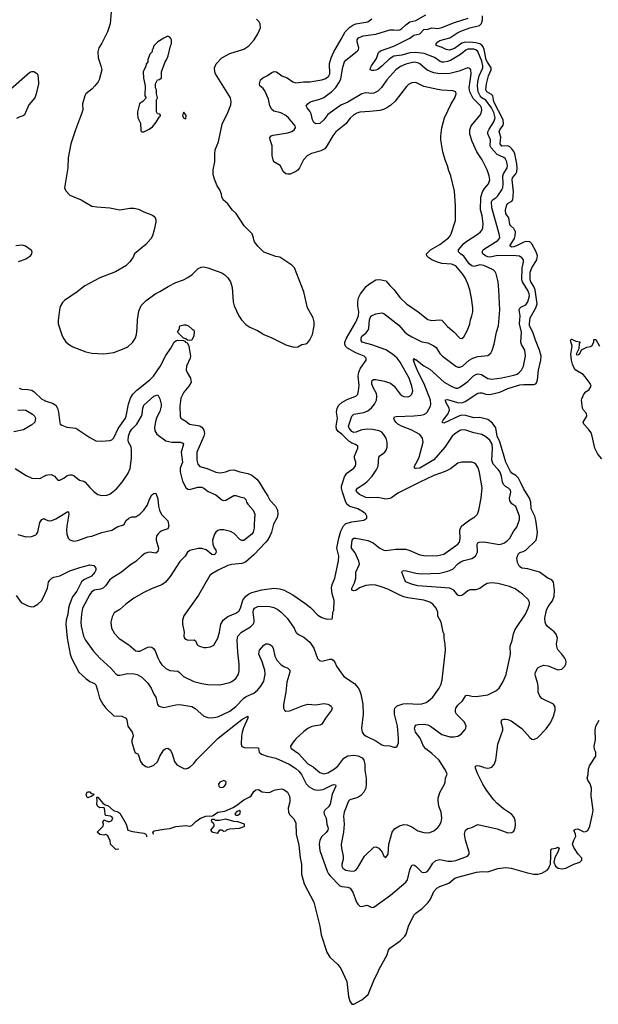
# Model space of a CAD drawing. Header units: inches. Extents: x 1771504 to 1971212, y 471788 to 643615.
# Tile 7 of 256: x 1809750 to 1815534, y 517630 to 527471. Entities that reach past the tile are written whole.
import ezdxf

# ---------------------------------------------------------------- set-up
doc = ezdxf.new("R2010")
doc.units = ezdxf.units.IN
doc.header["$MEASUREMENT"] = 0
for name, color, linetype in [('B8502', 7, 'Continuous'), ('B8511', 7, 'Continuous'), ('B8512', 7, 'Continuous')]:
    doc.layers.add(name, color=color, linetype=linetype)

msp = doc.modelspace()

# ---------------------------------------------------------------- linework, layer by layer
at = {"layer": 'B8502', "color": 5}
for points, elevation in [([(1809660.5, 526779.5), (1809850, 526946.4), (1809870, 526954.9), (1809890, 526953.4), (1809918.3, 526938.3), (1809926.7, 526926.7), (1809935.1, 526895.1), (1809938.5, 526830), (1809914.2, 526730), (1809899.6, 526690), (1809840.6, 526619.4), (1809798.2, 526521.8), (1809784, 526510), (1809750, 526500.4), (1809716.9, 526483.1)], 480), ([(1809710, 525215.3), (1809770, 525219.6), (1809807.3, 525210), (1809863, 525170), (1809872, 525150), (1809867, 525130), (1809850, 525105.4), (1809810, 525077.6), (1809733, 525050)], 480), ([(1809743, 523790), (1809770, 523777.4), (1809830, 523776.5), (1809870, 523767.1), (1809893.3, 523753.3), (1809970, 523678), (1810000, 523663.9)], 480), ([(1809730, 523568.2), (1809790, 523573.6), (1809810, 523569), (1809877.1, 523530), (1809898.4, 523510), (1809908.4, 523490), (1809900.3, 523450), (1809870, 523421.7), (1809786.8, 523373.2), (1809690, 523353.8)], 460), ([(1809705.1, 522985.1), (1809814.4, 522914.4), (1809870, 522888), (1809950, 522886.7), (1810000, 522912.8)], 460), ([(1809730, 522325.4), (1809810, 522304), (1809870, 522306), (1809910, 522323), (1809917, 522330), (1809929.7, 522350.3), (1809950, 522447.3), (1809970, 522474.9), (1809990, 522484.9), (1810000, 522479.8)], 440), ([(1809716.1, 521716.1), (1809766, 521646), (1809830, 521612.7), (1809870, 521602.4), (1809890, 521606.7), (1809930, 521630.3), (1809970, 521666), (1810000, 521731.2)], 420)]:
    msp.add_lwpolyline(points, dxfattribs=dict(at, elevation=elevation))
at = {"layer": 'B8511', "color": 5}
for points, elevation in [([(1811089.6, 519329.4), (1811088.6, 519330), (1811081, 519350), (1811083.6, 519356.4), (1811094.8, 519365.2), (1811190, 519382.2), (1811250, 519387), (1811310, 519407.4), (1811410, 519416.3), (1811450, 519410.8), (1811470, 519416), (1811510, 519456), (1811559, 519490), (1811610.5, 519510.5), (1811650, 519514), (1811670, 519511), (1811684, 519516), (1811730, 519550.6), (1811799.3, 519560.7), (1811883.7, 519596.3), (1811920.7, 519619.3), (1811990, 519674.9), (1812050, 519702.8), (1812064.2, 519715.8), (1812090, 519757.1), (1812110, 519773.7), (1812135.8, 519775.8), (1812175.2, 519755.2), (1812230, 519746), (1812255.3, 519750), (1812293.2, 519770), (1812321, 519779), (1812370, 519782.8), (1812390, 519776.5), (1812427.6, 519750), (1812448.5, 519710), (1812451.8, 519688.2), (1812450, 519654), (1812435.2, 519590), (1812436.5, 519550), (1812447.8, 519527.8), (1812490, 519485.5), (1812510, 519441), (1812512.3, 519330), (1812540.2, 519220.2), (1812554.2, 519094.2), (1812567.3, 519030), (1812567.7, 518930), (1812594.1, 518834.1), (1812691.7, 518650), (1812750, 518410.7), (1812764.4, 518324.5), (1812819.5, 518150), (1812850, 518101.6), (1812930.2, 518030), (1812959.7, 517990), (1813019.9, 517859.9), (1813038.5, 517710), (1813050, 517660.7), (1813070, 517633), (1813090, 517630.5), (1813170, 517674), (1813234.5, 517730), (1813295.8, 517884.2), (1813330.8, 517949.2), (1813347.1, 517990), (1813420.3, 518119.7), (1813437.3, 518170), (1813449.7, 518190), (1813553.7, 518266.3), (1813599.3, 518310), (1813612, 518330), (1813638.4, 518410), (1813690, 518522.8), (1813710, 518543), (1813773.4, 518586.6), (1813832.8, 518647.2), (1813857.8, 518682.2), (1813890, 518758), (1813918.9, 518790), (1813950, 518807.1), (1814038.8, 518841.2), (1814099.8, 518890), (1814130, 518901.6), (1814318, 518950), (1814376.7, 518956.7), (1814430, 518953.7), (1814530, 518986.2), (1814584.3, 518995.7), (1814610, 518997.3), (1814663, 518990), (1814825, 518945), (1814890, 518932.7), (1814930, 518932.1), (1814970, 518941.7), (1815024.2, 518970), (1815039.6, 518990), (1815047.6, 519010), (1815055.3, 519030), (1815061.2, 519110), (1815059.3, 519170), (1815070, 519182.8), (1815109.2, 519190.8), (1815130, 519202), (1815142, 519190), (1815130.7, 519150), (1815100.7, 519099.3), (1815091, 519050), (1815106.8, 519010), (1815132.1, 518992.1), (1815170, 518983.6), (1815209.2, 518990), (1815290, 519032.4), (1815349.4, 519050.6), (1815369, 519070), (1815369, 519090), (1815333.2, 519130), (1815290, 519198), (1815278, 519230), (1815288.7, 519270), (1815308.7, 519310), (1815308, 519330), (1815288.7, 519370), (1815310, 519382), (1815330, 519384.7), (1815390, 519353.4), (1815410, 519356.3), (1815430, 519367.7), (1815449.8, 519410.2), (1815478, 519530), (1815483.5, 519570), (1815464.5, 519715.5), (1815465.2, 519790), (1815452.9, 519832.9), (1815428.7, 519870), (1815422, 519890), (1815432.5, 519927.5), (1815436.6, 519983.4), (1815441.7, 520000)], 380), ([(1811365.7, 520000), (1811390, 519987.3), (1811410, 519985.5), (1811430, 519990.5), (1811446.5, 520000)], 420), ([(1812490.8, 520000), (1812510, 519987.5), (1812539.5, 519959.5), (1812566.6, 519926.6), (1812614.3, 519834.3), (1812645, 519805), (1812690, 519778.8), (1812730, 519771.9), (1812782.6, 519777.4), (1812870, 519820.2), (1812890, 519826.3), (1812905.5, 519825.5), (1812911.4, 519810), (1812875.2, 519730), (1812853.9, 519630), (1812836.4, 519603.6), (1812799.6, 519570), (1812791.5, 519550), (1812794, 519530), (1812814.5, 519490), (1812820.6, 519430), (1812833, 519390), (1812831.3, 519370), (1812813.9, 519346.1), (1812770, 519307.6), (1812750, 519272.3), (1812742.2, 519230), (1812750, 519167.7), (1812822.7, 518962.7), (1812835.8, 518935.8), (1812853.7, 518913.7), (1812950, 518815.3), (1812970, 518806.7), (1813030, 518802.8), (1813054.3, 518790), (1813080.2, 518750), (1813118.4, 518650), (1813130, 518630.7), (1813150, 518610.7), (1813170, 518607.7), (1813219.9, 518619.9), (1813230, 518619.1), (1813270, 518599.1), (1813290, 518600.7), (1813458, 518722), (1813611.3, 518850), (1813626.8, 518873.2), (1813650, 518974), (1813670, 519020.7), (1813690, 519024.4), (1813710, 519011.8), (1813770, 518952.3), (1813790, 518946.7), (1813810, 518951.1), (1813830, 518965.4), (1813850.3, 518989.7), (1813879.1, 519040.9), (1813910, 519067), (1813950, 519076.6), (1814030, 519062.4), (1814070, 519061.7), (1814110, 519069.1), (1814228, 519112.1), (1814243.5, 519130), (1814243.5, 519150), (1814207.1, 519270), (1814198, 519330), (1814208.3, 519371.7), (1814230, 519387.7), (1814270, 519396.3), (1814330, 519426), (1814524.7, 519384.7), (1814630, 519345.5), (1814670, 519347.3), (1814690, 519361), (1814704.1, 519395.9), (1814706.6, 519430), (1814702.7, 519470), (1814690, 519504), (1814666, 519530), (1814585.1, 519585.1), (1814521.3, 519641.3), (1814490, 519673), (1814415.1, 519770), (1814378.7, 519830), (1814329.7, 519930), (1814306, 519990), (1814305.6, 520000)], 420), ([(1812686, 520000), (1812750, 519948.9), (1812790, 519934.7), (1812830, 519944.2), (1812897.5, 519982.5), (1812917.2, 520000)], 440), ([(1813199.6, 520000), (1813200.2, 519970), (1813212.2, 519890), (1813213.8, 519830), (1813209.2, 519790), (1813190.8, 519749.2), (1813161.7, 519718.3), (1813130, 519697.7), (1813050, 519674), (1813038.3, 519661.7), (1812993.2, 519550), (1812985.4, 519510), (1812994.6, 519430), (1812986.7, 519350), (1812965, 519230), (1812967.5, 519190), (1812984, 519110), (1812982.2, 519077.8), (1812970.3, 519030), (1812972, 519010), (1812981.6, 518990), (1813010, 518971.8), (1813050, 518963.2), (1813090, 518962), (1813110, 518970.3), (1813128.2, 518990), (1813196, 519110), (1813290, 519201.3), (1813310, 519204.4), (1813339.3, 519190), (1813372.4, 519150), (1813390, 519110.8), (1813410, 519098.8), (1813432.6, 519130), (1813439.8, 519230), (1813475.1, 519350), (1813497.3, 519382.7), (1813545.3, 519414.7), (1813590, 519428.8), (1813624.6, 519424.6), (1813670, 519403.7), (1813730, 519363.8), (1813790, 519348), (1813830, 519344.9), (1813850, 519347.3), (1813890, 519362.8), (1813930, 519396), (1813944.8, 519415.2), (1813962, 519450), (1813969.6, 519490), (1813963, 519550), (1813940.4, 519610), (1813932.2, 519667.8), (1813933.3, 519690), (1813950.9, 519749.1), (1813997, 519830), (1814004.5, 519850), (1814006.6, 519890), (1814023.7, 519930), (1814007.3, 519970), (1813987.7, 520000)], 440), ([(1814386.3, 520000), (1814390, 519998.7), (1814430, 519990.4), (1814450, 519992.4), (1814466.6, 520000)], 420), ([(1810710, 519178), (1810658, 519230), (1810655.3, 519270), (1810644, 519284), (1810630, 519315.3), (1810610, 519328), (1810590, 519322), (1810550, 519328.7), (1810526, 519350), (1810586, 519410), (1810588, 519430), (1810582, 519450), (1810590, 519474), (1810630, 519456), (1810650, 519458.8), (1810672.3, 519467.7), (1810681.2, 519490), (1810670, 519504), (1810658, 519510), (1810610, 519518), (1810604.7, 519524.7), (1810602.7, 519570), (1810594.6, 519594.6), (1810590, 519598), (1810550, 519594), (1810530, 519608), (1810522.7, 519630), (1810526, 519670), (1810520.4, 519699.6), (1810530, 519702), (1810581.6, 519641.6), (1810604.7, 519624.7), (1810630, 519616), (1810688.4, 519568.4), (1810730, 519554.9), (1810750, 519542), (1810813.4, 519430), (1810831.1, 519371.1), (1810876.1, 519356.1), (1810990, 519341.9), (1811010.1, 519330.1), (1811017.3, 519317.3), (1811018.6, 519303)], 380), ([(1810740.7, 519182.1), (1810710, 519178)], 380)]:
    msp.add_lwpolyline(points, dxfattribs=dict(at, elevation=elevation))
for points, elevation in [([(1811790, 519867), (1811750.8, 519850), (1811738, 519830), (1811739.1, 519810), (1811750, 519801.6), (1811770, 519796.4), (1811790, 519803.1), (1811810, 519828), (1811812.6, 519850), (1811810, 519859)], 420), ([(1810430, 519695.3), (1810422.7, 519702.7), (1810416, 519730), (1810426.3, 519753.7), (1810450, 519753), (1810461.6, 519741.6), (1810492, 519730), (1810494, 519726), (1810470, 519709.2)], 380), ([(1811950, 519566), (1811922, 519558), (1811903.6, 519536.4), (1811902, 519530), (1811910, 519522), (1811930, 519522), (1811950, 519534), (1811958, 519550)], 380), ([(1811810, 519482), (1811748.4, 519468.4), (1811708, 519468), (1811696.4, 519476.4), (1811670, 519478), (1811664.7, 519470), (1811670, 519454), (1811685.4, 519445.4), (1811692, 519430), (1811691.6, 519411.6), (1811657.3, 519370), (1811670, 519354.8), (1811682, 519350), (1811730, 519342), (1811750, 519374), (1811770, 519374), (1811790, 519362), (1811810, 519364.7), (1811824, 519376), (1811850, 519384.7), (1811946, 519390), (1811994, 519406), (1811998, 519410), (1811998, 519430), (1811930, 519455.3), (1811890, 519459)], 380)]:
    msp.add_lwpolyline(points, close=True, dxfattribs=dict(at, elevation=elevation))
at = {"layer": 'B8512', "color": 5}
for points, elevation in [([(1810000, 522912.8), (1810010, 522918), (1810030, 522923.7), (1810064.4, 522924.4), (1810097.3, 522910), (1810130, 522870.8), (1810150, 522870.6), (1810190, 522888.4), (1810224.4, 522915.6), (1810250, 522923.8), (1810270, 522921.8), (1810293, 522913), (1810349, 522869), (1810390, 522858.6), (1810404.9, 522850), (1810450, 522794.4), (1810490, 522755.5), (1810530, 522726), (1810570, 522714.9), (1810620.1, 522719.9), (1810650, 522728.2), (1810717, 522783), (1810774.7, 522850), (1810830, 522933), (1810853.2, 522986.8), (1810867.5, 523090), (1810869.2, 523170), (1810863.5, 523203.5), (1810839.3, 523250), (1810834.2, 523270), (1810837.5, 523310), (1810849.9, 523350), (1810870, 523378.6), (1810919.8, 523430), (1810966.2, 523510), (1810975.8, 523530), (1810980.7, 523590), (1810990, 523618.8), (1811090, 523707.7), (1811130, 523721), (1811150, 523681), (1811164, 523630), (1811164.7, 523610), (1811150, 523557), (1811120.3, 523499.7), (1811111, 523470), (1811098.4, 523398.4), (1811102.5, 523362.5), (1811121.7, 523330), (1811210, 523263.6), (1811270, 523248.4), (1811358, 523250), (1811380.3, 523240.3), (1811388.5, 523230), (1811365.7, 523150), (1811376, 523050), (1811354.2, 522990), (1811352.8, 522952.8), (1811378.4, 522858.4), (1811410, 522797.3), (1811430, 522779.1), (1811450, 522777.1), (1811530, 522800.7), (1811570, 522798.2), (1811590, 522789.1), (1811635.6, 522755.6), (1811710, 522721.5), (1811770, 522672), (1811790, 522666), (1811810.8, 522669.2), (1811890, 522714.7), (1811910, 522716.5), (1811950, 522701.5), (1811992.9, 522692.9), (1812010, 522676), (1812016.9, 522650), (1812029.3, 522629.3), (1812082.6, 522570), (1812102, 522530), (1812093, 522430), (1812094, 522390), (1812085.2, 522350), (1812070, 522328.7), (1811990, 522266), (1811970, 522264.7), (1811950, 522276.3), (1811895.4, 522335.4), (1811857.2, 522357.2), (1811790, 522374), (1811750, 522372.4), (1811730, 522366.3), (1811710.4, 522350), (1811697, 522330), (1811676.9, 522270), (1811680.3, 522230), (1811694.4, 522194.4), (1811710.3, 522170), (1811715.3, 522150), (1811704.9, 522130), (1811690, 522123.5), (1811670, 522126.2), (1811613.3, 522173.3), (1811570, 522186.1), (1811534.3, 522185.7), (1811450, 522167.6), (1811429.1, 522150.9), (1811405.5, 522110), (1811350, 522057), (1811255.1, 521904.9), (1811207.7, 521850), (1811170, 521823.6), (1811074, 521786), (1810992.3, 521747.7), (1810890, 521689.4), (1810810, 521629.4), (1810750, 521575.1), (1810695.8, 521544.2), (1810675.6, 521504.4), (1810661.6, 521450), (1810668.2, 521390), (1810697.2, 521337.2), (1810745.7, 521285.7), (1810842.6, 521222.6), (1810910, 521162.4), (1810930, 521158.4), (1810950, 521161.3), (1811030, 521201.1), (1811050, 521204.2), (1811070, 521200.4), (1811087.9, 521187.9), (1811103.4, 521163.4), (1811130, 521093.4), (1811150, 521054.9), (1811170, 521024.9), (1811210, 520985.3), (1811250, 520966.3), (1811330, 520961.1), (1811348.2, 520948.2), (1811387.1, 520907.1), (1811490, 520856.5), (1811570, 520835.8), (1811630, 520827), (1811750, 520824.6), (1811850, 520847), (1811870, 520856.4), (1811910, 520888.4), (1811938, 520930), (1811943.9, 520963.9), (1811943.1, 521030), (1811929.8, 521149.8), (1811922.9, 521270), (1811930.8, 521309.2), (1811968.7, 521351.3), (1812056.2, 521403.8), (1812083.5, 521430), (1812092.8, 521450), (1812095.5, 521470), (1812083.2, 521550), (1812086.6, 521573.4), (1812096.8, 521590), (1812130, 521605), (1812210, 521610.1), (1812250, 521606.3), (1812290, 521595.6), (1812330, 521576.1), (1812365.3, 521550), (1812425.3, 521490), (1812492.2, 521390), (1812510.3, 521350.3), (1812519.9, 521339.9), (1812542.7, 521322.8), (1812590, 521301.1), (1812649.3, 521249.3), (1812690, 521190.4), (1812728.3, 521088.3), (1812746.9, 521066.9), (1812770, 521060.3), (1812850, 521081.3), (1812870, 521078.6), (1812884.9, 521070), (1812900.7, 521050), (1812918.6, 521010), (1812945.8, 520965.8), (1812990, 520906.7), (1813095.4, 520835.4), (1813133.2, 520793.2), (1813146.5, 520770), (1813159.6, 520730), (1813180.2, 520630), (1813184.9, 520530), (1813166.7, 520390), (1813172.7, 520350), (1813188, 520330), (1813213.4, 520310), (1813310, 520264.4), (1813370, 520224.2), (1813390, 520218.6), (1813450, 520214.4), (1813490, 520200.5), (1813510, 520199.1), (1813525.2, 520210), (1813536.6, 520243.4), (1813538, 520290), (1813525.4, 520410), (1813495.7, 520530), (1813495.3, 520570), (1813501.5, 520590), (1813525, 520615), (1813584.7, 520635.3), (1813630, 520637.2), (1813730, 520630.2), (1813770, 520634.3), (1813812, 520648), (1813837.6, 520662.4), (1813879.5, 520700.5), (1813944.5, 520790), (1813962.9, 520830), (1813974.8, 520874.8), (1814005.2, 521170), (1814004, 521230), (1813994, 521290), (1813993.2, 521330), (1813984, 521350), (1813962, 521450), (1813929, 521510), (1813929, 521550), (1813914, 521590), (1813881.2, 521630), (1813849.7, 521649.7), (1813788.7, 521670), (1813630, 521694.2), (1813590, 521704.6), (1813542.8, 521722.8), (1813430, 521780.7), (1813364.6, 521804.6), (1813310, 521818.2), (1813270, 521822.3), (1813210, 521816), (1813145.8, 521794.2), (1813110, 521767.6), (1813090, 521762.2), (1813070, 521769.7), (1813071.5, 521790), (1813097.2, 521842.8), (1813109.9, 521890), (1813110, 521950.6), (1813145.6, 522030), (1813141.2, 522061.2), (1813103.2, 522143.2), (1813068.1, 522190), (1813065.7, 522210), (1813075.1, 522270), (1813090, 522288.7), (1813109.8, 522290.2), (1813230, 522267.5), (1813282.9, 522242.9), (1813351.7, 522190), (1813390.2, 522170.2), (1813410, 522167.5), (1813510, 522179.8), (1813610, 522178.6), (1813650, 522167), (1813750, 522123.2), (1813810, 522112.2), (1813930, 522116.5), (1813990, 522128), (1814129.6, 522230), (1814145.1, 522250), (1814153.2, 522286.8), (1814150.8, 522370), (1814155.1, 522390), (1814168.7, 522411.3), (1814250, 522472), (1814298.6, 522501.4), (1814326.6, 522530), (1814340.7, 522570), (1814363.6, 522690), (1814373.4, 522793.4), (1814346.2, 522946.2), (1814332.9, 522992.9), (1814310, 523029.2), (1814290, 523043.7), (1814270, 523049.6), (1814170, 523049.7), (1814130, 523038.5), (1814056, 522984), (1814003.2, 522956.8), (1813890, 522916.2), (1813750.4, 522850), (1813530, 522737.7), (1813467.2, 522692.8), (1813450, 522685.3), (1813410, 522679.5), (1813330, 522697.5), (1813250, 522693), (1813210, 522696.8), (1813146.1, 522726.2), (1813118.7, 522750), (1813115.1, 522770), (1813128, 522790), (1813190, 522828.1), (1813224.6, 522855.4), (1813272.5, 522910), (1813314.2, 522970), (1813332.1, 523010), (1813341.7, 523098.3), (1813350, 523112.7), (1813399.5, 523150), (1813412, 523170), (1813422.4, 523197.6), (1813425.1, 523250), (1813412.6, 523290), (1813388.3, 523328.3), (1813369.1, 523349.1), (1813342.6, 523362.6), (1813275.5, 523375.5), (1813230, 523378.6), (1813168.9, 523371.1), (1813110, 523348.9), (1813090, 523347), (1813070, 523356.9), (1813042.3, 523390), (1813038.3, 523410), (1813069.8, 523510.2), (1813090.7, 523529.3), (1813190, 523545.7), (1813230, 523562.7), (1813267.7, 523592.3), (1813298.2, 523630), (1813316.3, 523670), (1813321.7, 523710), (1813316.5, 523736.5), (1813285.7, 523790), (1813271.7, 523830), (1813270, 523851), (1813274.6, 523865.4), (1813285.6, 523874.4), (1813310, 523875.2), (1813397.7, 523857.7), (1813457.1, 523837.1), (1813492.2, 523810), (1813552.2, 523730), (1813570, 523714.9), (1813590, 523706.3), (1813630, 523702.3), (1813651.8, 523708.2), (1813671.8, 523728.2), (1813679.5, 523760.5), (1813671, 523809), (1813644.8, 523890), (1813553.8, 524050), (1813524.4, 524090), (1813478.2, 524130), (1813410, 524170.5), (1813270, 524220.2), (1813183.5, 524243.5), (1813172.3, 524250), (1813164.6, 524264.6), (1813162.4, 524290), (1813171.8, 524310), (1813210, 524338.3), (1813232.6, 524367.4), (1813239.3, 524390), (1813246.6, 524470), (1813253.7, 524490), (1813268.4, 524510), (1813309, 524531), (1813370, 524542.3), (1813390, 524533.6), (1813538.7, 524418.7), (1813601.3, 524350), (1813630, 524325.3), (1813670, 524300.2), (1813770, 524253.4), (1813830, 524240.9), (1813891.1, 524211.1), (1813913.5, 524193.5), (1813950, 524135.8), (1813977, 524110), (1814108.7, 524008.7), (1814130, 523999.6), (1814150, 523999), (1814176.9, 524010), (1814243.5, 524070), (1814279.5, 524090), (1814330, 524104.7), (1814430, 524115.8), (1814460.4, 524139.6), (1814474.3, 524165.7), (1814494, 524230), (1814518, 524350), (1814536, 524410), (1814549.7, 524570), (1814541.3, 524770), (1814533.3, 524850), (1814513.3, 524930), (1814502.9, 524950), (1814482, 524970), (1814390, 525015.9), (1814350, 525021.5), (1814293.8, 525006.2), (1814270, 525010.8), (1814244.7, 525030), (1814190, 525106.6), (1814156, 525130), (1814136, 525150), (1814137.6, 525170), (1814190, 525233.2), (1814210, 525251.2), (1814334.7, 525330), (1814358.3, 525350), (1814372.3, 525370), (1814379.8, 525390), (1814383.9, 525430), (1814372.2, 525510), (1814355.8, 525570), (1814361.1, 525698.9), (1814375.7, 525750), (1814396.5, 525783.6), (1814436.9, 525830), (1814448.4, 525870), (1814444, 525910), (1814423.5, 525970), (1814372.6, 526070), (1814320.3, 526150), (1814272.4, 526252.4), (1814248.9, 526328.9), (1814249.8, 526370), (1814264.2, 526410), (1814350, 526515.5), (1814362.2, 526537.8), (1814370.8, 526570), (1814367.7, 526590), (1814358, 526610), (1814283.5, 526683.5), (1814250.3, 526750), (1814241.9, 526790), (1814264.1, 526930), (1814260.4, 526970), (1814250, 526984.7), (1814230, 526988.7), (1814210, 526983.8), (1814143.1, 526956.9), (1814050, 526934.3), (1813949.9, 526929.9), (1813890, 526939.1), (1813830, 526963.4), (1813802.2, 526982.2), (1813750, 527028.9), (1813730, 527039.5), (1813690, 527046.3), (1813610, 527028.2), (1813556, 527004), (1813510, 526969.7), (1813420.2, 526870), (1813366.1, 526793.9), (1813330, 526756.9), (1813290, 526737.4), (1813270, 526734.3), (1813210, 526739.2), (1813170, 526731.9), (1813030, 526648.2), (1812961.6, 526618.4), (1812830, 526522.4), (1812790, 526469.6), (1812750, 526433.6), (1812710, 526429.4), (1812690, 526442.7), (1812678.7, 526470), (1812665.1, 526530), (1812650, 526558), (1812622.7, 526590), (1812614, 526610), (1812629, 526630), (1812652.7, 526650), (1812750, 526676), (1812790, 526694), (1812870, 526752.9), (1812910, 526794.7), (1812948.2, 526850), (1812961.2, 526878.8), (1812981.8, 526998.2), (1812997.4, 527050), (1813011.8, 527068.2), (1813124.2, 527155.8), (1813135.4, 527170), (1813139.8, 527190), (1813124.1, 527250), (1813123.5, 527270), (1813136.4, 527290), (1813182, 527310), (1813310, 527325.9), (1813450, 527369.4), (1813490, 527371.6), (1813530, 527365.5), (1813550, 527369.5), (1813570, 527381.8), (1813610, 527421.3), (1813650.6, 527449.4), (1813710, 527464.7), (1813810, 527518.8)], 460), ([(1810000, 523663.9), (1810002.7, 523662.7), (1810078.5, 523638.5), (1810110, 523618.4), (1810126.7, 523590), (1810137, 523550), (1810150, 523442), (1810154.8, 523430), (1810170, 523417.3), (1810220.3, 523400.3), (1810310, 523388), (1810450, 523294.8), (1810510, 523262.8), (1810570, 523257.3), (1810650, 523266.8), (1810670, 523270.8), (1810690, 523290.8), (1810735.8, 523384.2), (1810806.2, 523490), (1810813.8, 523510), (1810837.5, 523630), (1810858.2, 523690), (1810881, 523730), (1810920.7, 523770), (1811050, 523871.8), (1811086, 523910), (1811155.8, 524004.2), (1811210, 524113.8), (1811262.1, 524190), (1811293.1, 524246.9), (1811310, 524261.8), (1811330, 524268.2), (1811386, 524266), (1811399.9, 524259.9), (1811406.8, 524250), (1811422.8, 524242.8), (1811437.5, 524217.5), (1811445.4, 524190), (1811457.1, 524110), (1811454.7, 524090), (1811418.8, 524010), (1811415.2, 523970), (1811424.3, 523944.3), (1811459, 523890), (1811464.9, 523850), (1811442, 523810), (1811390.2, 523750), (1811360.8, 523690), (1811351.5, 523608.4), (1811355.5, 523510), (1811362, 523490), (1811370, 523480.7), (1811410, 523458.4), (1811447.7, 523430), (1811550, 523411.1), (1811574.4, 523394.4), (1811591.1, 523370), (1811596.1, 523336.1), (1811590.2, 523310), (1811521.6, 523150), (1811519.3, 523070), (1811529.5, 523029.5), (1811550, 523005.8), (1811624.3, 522984.3), (1811710, 522950.3), (1811750, 522944), (1811773.6, 522946.4), (1811810, 522953.7), (1811850, 522968.5), (1811890, 522972), (1811951.4, 522951.4), (1812030, 522936.9), (1812070, 522920.3), (1812120.5, 522880.5), (1812145.5, 522850), (1812182.6, 522782.6), (1812230, 522710.4), (1812249.4, 522669.4), (1812307.4, 522610), (1812326.7, 522570), (1812329.1, 522530), (1812322.6, 522497.4), (1812286.5, 522430), (1812266, 522350), (1812250.2, 522310), (1812228.9, 522271.1), (1812210.8, 522249.2), (1812090, 522124.2), (1812008.9, 522051.1), (1811970, 522035.6), (1811870, 522025.7), (1811830, 522014.7), (1811733.4, 521970), (1811670, 521932), (1811650, 521915.1), (1811538.6, 521721.4), (1811390, 521512.7), (1811378.4, 521470), (1811377.1, 521430), (1811393.4, 521350), (1811390.7, 521310), (1811398.8, 521290), (1811410, 521278.8), (1811430, 521270.6), (1811494.2, 521274.2), (1811510, 521261), (1811524.9, 521224.9), (1811548.6, 521208.6), (1811590, 521198), (1811610, 521198), (1811656.6, 521203.4), (1811690, 521221), (1811729.7, 521290.4), (1811746.9, 521350), (1811760.8, 521430), (1811783.5, 521470), (1811830, 521508), (1811910, 521540.2), (1811939.7, 521560.3), (1811958.4, 521590), (1811980.2, 521670), (1812010, 521710.2), (1812036.9, 521730), (1812070, 521745.4), (1812170, 521773), (1812290, 521790.2), (1812350, 521783.2), (1812394, 521770), (1812482, 521722), (1812601.3, 521641.3), (1812656.5, 521596.5), (1812730, 521520.5), (1812770, 521496.3), (1812810, 521482.8), (1812830, 521481), (1812870, 521484.7), (1812878, 521490), (1812882, 521550), (1812889, 521570), (1812893.6, 521666.4), (1812873.4, 521733.4), (1812867.7, 521792.3), (1812874.3, 521825.7), (1812902, 521890), (1812938.4, 522061.6), (1812940.5, 522110), (1812920.9, 522190), (1812940.8, 522290), (1812961.9, 522358.1), (1812986.6, 522413.4), (1813010, 522434.7), (1813070, 522453.6), (1813188.7, 522470), (1813219, 522490), (1813220.2, 522499.8), (1813221.2, 522510), (1813209.3, 522530), (1813186.6, 522550), (1813130, 522581), (1813050, 522605.3), (1813024.9, 522624.9), (1813010.5, 522650.5), (1812975.9, 522750), (1812967, 522790), (1812968.3, 522810), (1812997.4, 522902.5), (1813021.4, 522938.6), (1813090.8, 522989.2), (1813106.7, 523013.3), (1813111.2, 523030), (1813109.6, 523050), (1813095.4, 523090), (1813097.3, 523110), (1813130.8, 523190), (1813131.1, 523210), (1813106.1, 523226.1), (1813070, 523240.2), (1813040.4, 523260.4), (1812970, 523329.2), (1812935.1, 523355.1), (1812918.5, 523378.5), (1812913.6, 523410), (1812927.3, 523490), (1812917.4, 523550), (1812922.4, 523590), (1812940.9, 523619.1), (1812972.8, 523647.2), (1813030, 523678.9), (1813110.6, 523709.4), (1813129.8, 523730.2), (1813138.3, 523761.7), (1813144.4, 523815.6), (1813135.2, 523910), (1813140.2, 523950), (1813155.9, 523990), (1813215.1, 524070), (1813213.3, 524090), (1813193, 524110), (1813110, 524142.3), (1813026.8, 524190), (1813007.3, 524210), (1813000.8, 524230), (1813001.6, 524250), (1813016.3, 524290), (1813110.9, 524449.1), (1813137.2, 524510), (1813141.2, 524550), (1813129.9, 524610), (1813128.8, 524651.2), (1813136.4, 524690), (1813156.4, 524730), (1813214.8, 524805.2), (1813236, 524824), (1813310, 524870.3), (1813350, 524875.6), (1813410, 524860.3), (1813450, 524813.4), (1813490, 524776.3), (1813554.9, 524690), (1813616.4, 524630), (1813732.7, 524552.7), (1813830, 524473.4), (1813870, 524464.1), (1813950, 524472.3), (1813970, 524468.8), (1814026.5, 524406.5), (1814090.9, 524350.9), (1814150, 524288.2), (1814170, 524286), (1814190, 524302.8), (1814226.6, 524370), (1814249.6, 524430), (1814256.9, 524470), (1814271.2, 524510), (1814278.9, 524550), (1814280.5, 524590), (1814267.2, 524687.2), (1814249.6, 524770.4), (1814231, 524830), (1814202.6, 524890), (1814177.4, 524930), (1814109.6, 525010), (1814067.4, 525027.4), (1813970, 525036.1), (1813926.6, 525046.6), (1813871.5, 525070), (1813839.7, 525090), (1813820.7, 525110), (1813818, 525130), (1813858, 525170), (1813950, 525224.2), (1814037.4, 525290), (1814053.7, 525310), (1814062.6, 525330), (1814105.6, 525465.6), (1814107.3, 525610), (1814098.3, 525758.3), (1814058.7, 525910), (1814039.4, 525959.4), (1814027.6, 526010), (1814002.4, 526070), (1813979.7, 526150), (1813960.5, 526270), (1813959.7, 526310), (1813968.5, 526391.5), (1813998, 526490), (1814064.7, 526630), (1814100.5, 526690), (1814111.8, 526731.8), (1814109.2, 526750), (1814081.7, 526761.7), (1813970, 526767.8), (1813930, 526774.5), (1813790, 526804.8), (1813710, 526842.7), (1813670, 526841), (1813637.5, 526822.5), (1813616.7, 526803.3), (1813503.6, 526656.4), (1813461.3, 526618.7), (1813419.5, 526590), (1813385.7, 526574.3), (1813350, 526564.5), (1813250, 526552.8), (1813150, 526548.8), (1813121.3, 526538.7), (1813090, 526519.8), (1813054.1, 526485.9), (1813009.2, 526430), (1812910, 526349.7), (1812879.7, 526310), (1812817, 526203), (1812799, 526181.1), (1812760.8, 526159.2), (1812666.6, 526133.4), (1812623.7, 526110), (1812587.9, 526070), (1812548.7, 525990), (1812530, 525967.6), (1812510, 525953.3), (1812454.1, 525925.9), (1812430, 525926), (1812410, 525932), (1812387, 525950), (1812354.2, 526014.2), (1812291.2, 526051.2), (1812283, 526070), (1812274.3, 526114.3), (1812274.2, 526210), (1812252.3, 526270), (1812250, 526290.6), (1812265.1, 526310), (1812282.9, 526317.1), (1812430, 526339.7), (1812470, 526352.6), (1812495.1, 526370), (1812506, 526390), (1812503.5, 526410), (1812436.1, 526490), (1812410, 526514.2), (1812360.3, 526540.3), (1812290, 526558.6), (1812270, 526572.7), (1812249.9, 526610), (1812236.3, 526676.3), (1812200.7, 526760.7), (1812184.7, 526784.7), (1812151.6, 526810), (1812146.3, 526830), (1812158.9, 526870), (1812179.5, 526890), (1812227.5, 526912.5), (1812270, 526944.9), (1812293.5, 526953.5), (1812318, 526950), (1812370, 526910.3), (1812424, 526890), (1812479.3, 526850), (1812510, 526839.7), (1812588, 526850), (1812650, 526850.1), (1812770, 526870.1), (1812799.9, 526879.9), (1812835.5, 526904.5), (1812851.6, 526930), (1812846.5, 527033.5), (1812864.3, 527090), (1812890, 527148.9), (1812964.6, 527275.4), (1813002.4, 527350), (1813050, 527397.1), (1813081.9, 527418.1), (1813110.5, 527429.5), (1813230, 527450.9), (1813270, 527481.6)], 480), ([(1810663.6, 527550), (1810653.6, 527430), (1810627.9, 527350), (1810570, 527237), (1810541.1, 527190), (1810530.3, 527150), (1810534.9, 527090), (1810562.4, 527010), (1810570.2, 526970), (1810544.4, 526870), (1810533.8, 526850), (1810500.3, 526810), (1810470, 526778.3), (1810412.7, 526730), (1810401.3, 526710), (1810376.4, 526630), (1810379.5, 526570), (1810368.5, 526530), (1810308.2, 526370), (1810262, 526230), (1810234.9, 526090), (1810230.4, 525990.4), (1810199.1, 525790), (1810210, 525761), (1810250, 525718.8), (1810366, 525670), (1810470, 525608), (1810519.5, 525599.5), (1810650, 525590.4), (1810750, 525570.6), (1810850, 525586.4), (1810890, 525588.4), (1810937, 525577), (1810991.3, 525550), (1811078.5, 525518.5), (1811099.8, 525499.8), (1811110.8, 525470), (1811110.8, 525450), (1811094.8, 525370), (1811076, 525310), (1811059.8, 525280.2), (1811010, 525224), (1810898.8, 525130), (1810882.8, 525097.2), (1810851, 525050), (1810811.3, 525010), (1810707.5, 524952.5), (1810550, 524892.3), (1810401, 524810), (1810324.9, 524750), (1810196.2, 524663.8), (1810176.5, 524643.5), (1810155.8, 524604.2), (1810147.5, 524572.5), (1810133.8, 524466.2), (1810133.8, 524430), (1810173, 524313), (1810190, 524280.7), (1810212.8, 524252.8), (1810236.3, 524230), (1810281.8, 524201.8), (1810410, 524152.2), (1810470, 524138), (1810590, 524132.2), (1810690, 524145.3), (1810794.1, 524185.8), (1810830, 524201.6), (1810882, 524250), (1810907.7, 524292.3), (1810916.6, 524323.4), (1810924.5, 524390), (1810927.5, 524472.5), (1810941.6, 524558.4), (1810965.1, 524614.9), (1811014.5, 524665.5), (1811110, 524736), (1811150, 524754.8), (1811234.1, 524805.8), (1811310, 524845.5), (1811387.2, 524872.8), (1811430, 524893.4), (1811475.2, 524924.8), (1811535.4, 524984.6), (1811563.3, 524996.7), (1811590, 525000.4), (1811630, 524993), (1811770, 524943), (1811801.7, 524921.7), (1811830.4, 524890.4), (1811857.3, 524850), (1811875.2, 524795.2), (1811884.4, 524650), (1811894.9, 524610), (1811942, 524510), (1811968.5, 524470), (1812010, 524426.4), (1812050, 524397), (1812125.9, 524365.8), (1812190, 524325.5), (1812270, 524292.7), (1812410, 524222), (1812490, 524198.8), (1812530, 524201), (1812570, 524226), (1812610, 524231.3), (1812630, 524244.7), (1812650, 524272), (1812676.5, 524323.5), (1812695.3, 524410), (1812695.3, 524450), (1812684, 524490), (1812627, 524590), (1812589.5, 524750), (1812498, 524990), (1812470, 525019.3), (1812350, 525097.2), (1812310, 525105.2), (1812190, 525149), (1812130, 525209), (1812097.2, 525250), (1812089.3, 525270), (1812088.9, 525291.1), (1812073.2, 525330), (1811995.1, 525410), (1811913.9, 525533.9), (1811872.7, 525570), (1811829.7, 525629.6), (1811785.1, 525670), (1811770, 525702), (1811767, 525727), (1811752.3, 525770), (1811722.7, 525810), (1811696.6, 525876.6), (1811683.9, 525923.9), (1811682.9, 525970), (1811699.5, 526050), (1811699.6, 526130), (1811704.7, 526170), (1811738, 526250), (1811772.6, 526427.4), (1811830, 526542.8), (1811859.4, 526620.6), (1811864.7, 526650), (1811856.9, 526690), (1811708.7, 526930), (1811699.3, 526950), (1811698, 526990), (1811714, 527030), (1811770, 527091.3), (1811850, 527132.4), (1811990, 527176.5), (1812039.7, 527210), (1812093.6, 527270), (1812129.4, 527330), (1812157.2, 527390), (1812154, 527430), (1812144, 527450), (1812117.2, 527477.2)], 520), ([(1813987.7, 520000), (1813942, 520070), (1813870, 520137.2), (1813810, 520183.9), (1813787, 520210), (1813751.9, 520291.9), (1813707.4, 520350), (1813697.7, 520390), (1813703, 520410), (1813710, 520419.3), (1813732.6, 520427.4), (1813790, 520430.2), (1813830, 520423.9), (1813857.6, 520410), (1813970, 520326.3), (1814050, 520304.2), (1814090, 520303.1), (1814129.7, 520310.4), (1814162.7, 520330), (1814202.5, 520377.5), (1814209.5, 520390.5), (1814212, 520410), (1814196.2, 520450), (1814116.5, 520530), (1814107.6, 520550), (1814106.4, 520570), (1814111.4, 520590), (1814130, 520619.1), (1814175.2, 520664.8), (1814210, 520715.5), (1814230, 520719.5), (1814270, 520709), (1814314.6, 520705.4), (1814430, 520723.7), (1814510, 520762), (1814542.7, 520790), (1814583.3, 520856.7), (1814611.7, 520928.3), (1814655.1, 521130), (1814654, 521210), (1814674.5, 521265.5), (1814685.6, 521334.4), (1814704.2, 521375.8), (1814805.2, 521530), (1814833.2, 521590), (1814845.2, 521630), (1814845.2, 521650), (1814834.8, 521674.8), (1814777.2, 521730), (1814702, 521782), (1814646.5, 521806.5), (1814530, 521835.6), (1814470, 521841.6), (1814424, 521836), (1814390, 521817.3), (1814350, 521785), (1814310, 521774.1), (1814250, 521773.2), (1814230, 521762.5), (1814190, 521729.1), (1814170, 521717.3), (1814150, 521712.3), (1814130, 521718.2), (1814089.4, 521769.4), (1814050, 521791.2), (1813730, 521813.3), (1813665.2, 521830), (1813610, 521853.2), (1813599.5, 521870), (1813569.2, 521950), (1813578, 521962), (1813590, 521966.8), (1813615.5, 521964.5), (1813710, 521939.7), (1813770, 521933.4), (1813950, 521940.9), (1814030, 521958), (1814080.2, 521979.8), (1814130, 522033.2), (1814163.7, 522056.3), (1814190, 522066.8), (1814270, 522085), (1814307.4, 522110), (1814327.4, 522150), (1814324.4, 522230), (1814330, 522241.3), (1814342, 522250), (1814390, 522252.6), (1814546.6, 522226.6), (1814570, 522231.2), (1814596.2, 522243.8), (1814630.6, 522269.4), (1814648.3, 522290), (1814690, 522362.8), (1814719.1, 522400.9), (1814745.6, 522474.4), (1814746.3, 522510), (1814710, 522604.5), (1814670, 522634), (1814650, 522663.7), (1814647.4, 522690), (1814659, 522750), (1814655.3, 522770), (1814636.4, 522790), (1814607.3, 522807.3), (1814586.9, 522826.9), (1814576.4, 522850), (1814567.3, 522910), (1814552.1, 522950), (1814534.8, 522974.8), (1814482.7, 523030), (1814470.9, 523070), (1814475.5, 523184.5), (1814472.3, 523230), (1814450, 523267.3), (1814410, 523302.5), (1814370, 523326.3), (1814290, 523342.9), (1814210, 523369.8), (1814170, 523371), (1814150, 523365.4), (1814096.4, 523330), (1814071.9, 523308.1), (1814001.6, 523198.4), (1813890, 523072.5), (1813750.4, 522990), (1813706.3, 522986.3), (1813697.2, 522990), (1813696.9, 523010), (1813731.5, 523068.5), (1813742.2, 523097.8), (1813783.5, 523250), (1813778.5, 523290), (1813750, 523325.1), (1813708.2, 523350), (1813669.7, 523370), (1813567.8, 523407.8), (1813529.9, 523429.9), (1813508.6, 523450), (1813495.8, 523470), (1813489.6, 523490.4), (1813498, 523502), (1813513.1, 523506.9), (1813690, 523511), (1813761.2, 523518.8), (1813790, 523526.2), (1813810, 523536.9), (1813822.3, 523550), (1813856.5, 523610), (1813861.5, 523630), (1813855.7, 523670), (1813792.6, 523832.6), (1813734.1, 523950), (1813700.3, 524030), (1813687.7, 524070), (1813690, 524084.7), (1813696.8, 524076.8), (1813710, 524075.3), (1813790, 524011), (1813850, 523978.8), (1813994.6, 523850), (1814070, 523803.8), (1814110, 523789.3), (1814130, 523790.2), (1814150, 523799.7), (1814230, 523856), (1814287.1, 523912.9), (1814310, 523926), (1814330, 523930.8), (1814366.2, 523926.2), (1814430, 523884.5), (1814470, 523877.8), (1814570, 523892.9), (1814690, 523918.8), (1814722, 523930), (1814747.6, 523950), (1814767.3, 523970), (1814787.8, 524010), (1814806.3, 524110), (1814798.9, 524170), (1814766.4, 524226.4), (1814760.3, 524250), (1814765, 524350), (1814748.1, 524430), (1814754.4, 524510), (1814744.7, 524570), (1814751.3, 524588.7), (1814761.1, 524598.9), (1814810, 524622.2), (1814816.8, 524630), (1814830, 524650.3), (1814845.4, 524710), (1814843.2, 524730), (1814830, 524766), (1814775.5, 524850), (1814768.3, 524870), (1814773.4, 524986.6), (1814787.9, 525050), (1814785.1, 525070), (1814770, 525091.1), (1814746.5, 525106.5), (1814711.9, 525111.9), (1814530, 525113.8), (1814450, 525098.7), (1814430, 525100.4), (1814405.8, 525110), (1814381, 525130), (1814373.6, 525150), (1814384.2, 525170), (1814397.8, 525182.2), (1814530, 525263.8), (1814548.9, 525290), (1814543.4, 525330), (1814469.1, 525590), (1814466.9, 525650), (1814475, 525670), (1814510, 525691.6), (1814529.1, 525710.9), (1814571.1, 525770), (1814579.1, 525790), (1814584.9, 525830), (1814581.4, 525910), (1814587.9, 525932.1), (1814623.4, 525990), (1814626.7, 526010), (1814620.2, 526050), (1814602.9, 526082.9), (1814590, 526094), (1814524.5, 526124.5), (1814462.7, 526190), (1814454, 526210), (1814456, 526270), (1814431.1, 526330), (1814430.5, 526350), (1814441.9, 526378.1), (1814491.1, 526450), (1814503.9, 526490), (1814490, 526543.5), (1814466.2, 526590), (1814410, 526668.2), (1814371.6, 526691.6), (1814352.5, 526710), (1814334.7, 526750), (1814327, 526810), (1814329.9, 526850), (1814344.8, 526910), (1814378.7, 526990), (1814379.7, 527010), (1814370, 527056.2), (1814330, 527153.2), (1814310, 527171.8), (1814290, 527177.6), (1814230, 527175.5), (1814210, 527166.6), (1814156, 527124), (1814057.5, 527062.5), (1814027.8, 527052.2), (1813990, 527046.5), (1813970, 527046.8), (1813952.7, 527052.7), (1813895.2, 527095.2), (1813793.7, 527133.7), (1813710, 527144.8), (1813650, 527138.8), (1813570, 527116.7), (1813490, 527106.6), (1813442.2, 527077.8), (1813370, 527007.5), (1813330, 526975.3), (1813310, 526965.8), (1813290, 526962.8), (1813270, 526963.1), (1813255.1, 526970), (1813256.3, 526990), (1813267.3, 527010), (1813317.5, 527082.5), (1813337.4, 527142.6), (1813358.6, 527161.4), (1813490, 527207.3), (1813650, 527288.1), (1813690, 527318.3), (1813748.6, 527331.4), (1813790, 527374.5), (1813830, 527377.7), (1813870, 527390.2), (1813930, 527382.7), (1813970, 527393.8), (1814097.2, 527442.8), (1814232.9, 527487.1)], 440), ([(1814466.6, 520000), (1814470, 520001.6), (1814492.3, 520027.7), (1814508.5, 520071.5), (1814531.1, 520230), (1814579.7, 520370), (1814579.7, 520390), (1814562.9, 520450), (1814570, 520474), (1814590, 520481.6), (1814610, 520481.3), (1814630, 520477.6), (1814663, 520463), (1814770, 520386), (1814850, 520296.3), (1814870, 520282), (1814890, 520277.3), (1814925.4, 520294.6), (1815014.7, 520385.3), (1815055.4, 520444.6), (1815087.6, 520510), (1815102.9, 520570), (1815102.5, 520602.5), (1815086, 520630), (1814970, 520688.6), (1814948.7, 520710), (1814934.8, 520750), (1814932.5, 520810), (1814926, 520846), (1814905.6, 520910), (1814902.7, 520930), (1814907.1, 520950), (1814930, 520991.8), (1814952.7, 521007.3), (1814990, 521018.5), (1815034.4, 521014.4), (1815130, 520974.9), (1815170, 520980.3), (1815198.9, 521010), (1815209.7, 521030), (1815214, 521050), (1815211.3, 521070), (1815200.5, 521090), (1815171.2, 521130), (1815133.7, 521170), (1815122.3, 521190), (1815115.6, 521230), (1815126.3, 521290), (1815114.7, 521330), (1815093.7, 521353.7), (1815026.7, 521406.7), (1815010, 521429.7), (1815002.9, 521450), (1815000.9, 521490), (1815016.3, 521570), (1815033.1, 521606.9), (1815075.6, 521664.4), (1815092.8, 521710), (1815097.9, 521770), (1815087.1, 521850), (1815070, 521874.3), (1815030, 521888.7), (1814947.6, 521950), (1814830, 521981.3), (1814768.3, 521988.3), (1814745.2, 522005.2), (1814725.3, 522045.3), (1814720.2, 522090), (1814732.5, 522130), (1814750, 522145.4), (1814784.7, 522155.3), (1814810, 522169.2), (1814911.7, 522270), (1814921.4, 522298.6), (1814924.9, 522350), (1814911, 522470), (1814899.1, 522510), (1814863.1, 522583.1), (1814858.6, 522650), (1814848.1, 522690), (1814785.3, 522785.3), (1814757.8, 522850), (1814735.3, 522890), (1814710, 522914.7), (1814670, 522939.4), (1814655.9, 522955.9), (1814610.3, 523050.3), (1814551.6, 523251.6), (1814524.6, 523310), (1814510, 523391.2), (1814477.9, 523437.9), (1814430, 523475.4), (1814350, 523495.2), (1814290, 523493.7), (1814210, 523516.2), (1814170, 523517.6), (1814147.5, 523512.5), (1813990, 523439.1), (1813981.4, 523441.4), (1813975.1, 523450), (1813985, 523470), (1814029.8, 523530), (1814046.4, 523570), (1814044.2, 523590), (1814008.7, 523650), (1814006.9, 523673.1), (1814025.8, 523674.2), (1814126.7, 523646.7), (1814170, 523642.1), (1814204.2, 523655.8), (1814330, 523738.6), (1814350, 523742.8), (1814370, 523740.7), (1814410, 523727.8), (1814450, 523725.1), (1814550, 523750.2), (1814630, 523785.3), (1814750, 523820.4), (1814790, 523826.2), (1814890, 523825.2), (1814909, 523831), (1814917.5, 523842.5), (1814926.6, 523873.4), (1814935, 523970), (1814960.1, 524070), (1814962.1, 524110), (1814947.8, 524170), (1814905.4, 524270), (1814879.4, 524350), (1814847.3, 524410), (1814845.1, 524430), (1814853.1, 524490), (1814911.4, 524590), (1814922.5, 524630), (1814903.7, 524770), (1814890, 524804.7), (1814859.9, 524850), (1814851.8, 524870), (1814852.9, 524947.1), (1814868.6, 524990), (1814920.1, 525070), (1814926.8, 525110), (1814911.9, 525150), (1814871.1, 525230), (1814849.9, 525249.9), (1814814, 525253.9), (1814790, 525248), (1814717.6, 525210), (1814690, 525201.2), (1814670, 525198.6), (1814651.1, 525210), (1814696, 525284), (1814703.4, 525310), (1814706.1, 525350), (1814690, 525383.5), (1814658.3, 525410), (1814650, 525424.5), (1814640.3, 525490), (1814610.9, 525530), (1814607.2, 525567.2), (1814616, 525610), (1814626.9, 525633.1), (1814670, 525656.5), (1814680.4, 525670), (1814686.5, 525750), (1814673.6, 525870), (1814676.8, 525890), (1814710, 525929.3), (1814720.1, 525950), (1814723.7, 525990), (1814719.7, 526030), (1814699.7, 526130), (1814690, 526155), (1814670, 526181.4), (1814650, 526199.8), (1814630, 526209.2), (1814570, 526206.9), (1814553.7, 526230), (1814558.6, 526298.6), (1814544.7, 526350), (1814551.3, 526370), (1814583.7, 526416.3), (1814587.4, 526432.6), (1814584.3, 526470), (1814489.6, 526650), (1814478.4, 526710), (1814465.4, 526725.4), (1814420.9, 526750), (1814410.4, 526770), (1814415.9, 526830), (1814437.9, 526910), (1814463.2, 526970), (1814463.2, 526990), (1814425.8, 527045.8), (1814414.9, 527070), (1814392.7, 527172.7), (1814381.8, 527201.8), (1814370, 527217), (1814350, 527230.5), (1814310, 527240.6), (1814250, 527247.5), (1814195, 527245), (1814170, 527238.4), (1814095.5, 527184.5), (1814048.3, 527168.3), (1814012.1, 527172.1), (1813973.1, 527193.1), (1813912.6, 527212.6), (1813911.9, 527230), (1813929.1, 527250.9), (1813950, 527262.6), (1814051.3, 527288.7), (1814121.7, 527338.3), (1814161.7, 527358.3), (1814250, 527389.7), (1814347.9, 527412.1), (1814367.2, 527432.8), (1814377.2, 527470), (1814378.2, 527510)], 420), ([(1815570, 523084), (1815530, 523128.7), (1815500.4, 523190), (1815473.3, 523310), (1815461.8, 523341.8), (1815437.4, 523377.4), (1815389.6, 523430), (1815383.7, 523450), (1815419.3, 523510), (1815415.1, 523535.1), (1815387.5, 523567.5), (1815378, 523590), (1815367.8, 523670), (1815370, 523682), (1815390, 523727.3), (1815408.5, 523751.5), (1815443.3, 523776.7), (1815462.7, 523810), (1815454, 523834), (1815403.3, 523903.3), (1815383.7, 523923.7), (1815309.4, 523970), (1815294, 523990), (1815275.3, 524030), (1815266, 524070), (1815260.9, 524130), (1815273.2, 524210), (1815255.3, 524264.7), (1815263.2, 524276.8), (1815270, 524278.8), (1815310, 524258.8), (1815352.7, 524252.7), (1815344.7, 524235.3), (1815339.6, 524180.4), (1815314, 524130), (1815322, 524122), (1815336.4, 524123.6), (1815350, 524134), (1815368, 524172), (1815420.4, 524199.6), (1815456.4, 524203.6), (1815468.4, 524211.6), (1815488.7, 524250), (1815490, 524274), (1815510, 524274), (1815544.7, 524210)], 380), ([(1810000, 522479.8), (1810030, 522464.6), (1810050, 522461.5), (1810070, 522464.9), (1810110, 522482.8), (1810230, 522556.3), (1810238.8, 522550), (1810242.4, 522530), (1810219.6, 522410), (1810216.5, 522370), (1810220.3, 522330), (1810233.4, 522290), (1810252, 522272), (1810290, 522258.4), (1810330, 522267), (1810430, 522302.2), (1810470.4, 522310.4), (1810570, 522344.9), (1810669.8, 522370.2), (1810730, 522404.9), (1810779.6, 522420.4), (1810793, 522430), (1810814.6, 522465.4), (1810840.9, 522490), (1810870, 522502), (1810910, 522503.7), (1810950, 522530.3), (1810989.8, 522570.2), (1811024.2, 522615.8), (1811050, 522686), (1811070, 522722), (1811090, 522736), (1811110, 522738), (1811130, 522682), (1811137.3, 522610), (1811146.5, 522570), (1811167.6, 522527.6), (1811230, 522461.3), (1811239.4, 522410), (1811230, 522382), (1811170, 522361.1), (1811150.5, 522350), (1811130.4, 522330), (1811118.7, 522310), (1811113.1, 522290), (1811114.3, 522270), (1811136.9, 522190), (1811130, 522155.1), (1811110, 522140.5), (1811050, 522148.5), (1811030, 522147.2), (1811002.5, 522137.5), (1810970, 522114), (1810910, 522057.6), (1810857.5, 522022.5), (1810769.1, 521950), (1810670, 521889.8), (1810647.7, 521870), (1810607.2, 521812.8), (1810586.6, 521793.4), (1810559, 521781), (1810494.9, 521770), (1810467.1, 521750), (1810450, 521727.2), (1810378.8, 521590), (1810367.5, 521530), (1810361.5, 521450), (1810365.2, 521410), (1810389.2, 521310), (1810406.7, 521270), (1810483.4, 521163.4), (1810551.6, 521090), (1810661.1, 520990), (1810710, 520932.2), (1810730, 520920.4), (1810750, 520919.5), (1810830, 520936.9), (1810894.7, 520934.7), (1810925.5, 520925.5), (1810970, 520899.1), (1811030, 520839.1), (1811063.8, 520790), (1811090.3, 520730.3), (1811110, 520701), (1811127.4, 520627.4), (1811141, 520610), (1811190, 520597.6), (1811310, 520624.9), (1811350, 520626.9), (1811451.3, 520611.3), (1811470, 520606), (1811505.4, 520585.4), (1811590.4, 520510.4), (1811630, 520497.1), (1811670, 520492.4), (1811730, 520502.6), (1811850, 520559.1), (1811910, 520605.4), (1811990, 520691), (1812012.8, 520707.2), (1812090, 520739.2), (1812126.2, 520770), (1812162, 520810), (1812190, 520860.5), (1812205, 520930), (1812200.2, 520970), (1812188.6, 521011.4), (1812174.6, 521054.6), (1812141.3, 521130), (1812143.3, 521156.7), (1812148.5, 521171.6), (1812190, 521220.7), (1812210, 521234), (1812230, 521234), (1812250, 521227.7), (1812270, 521213.4), (1812284.4, 521190), (1812299.6, 521110), (1812320.3, 521070), (1812364.1, 521024.1), (1812390, 521007.4), (1812430.8, 520990), (1812450.4, 520970), (1812450.3, 520950), (1812420.7, 520850), (1812411.1, 520748.9), (1812388.2, 520628.2), (1812387.3, 520590), (1812396, 520570), (1812410, 520560.7), (1812450, 520563.1), (1812584.4, 520615.6), (1812630, 520628.8), (1812710, 520624.4), (1812790, 520637.1), (1812830, 520630.6), (1812850, 520620.5), (1812864, 520610), (1812872.7, 520590), (1812865.5, 520570), (1812806.4, 520490), (1812770.5, 520430), (1812750, 520419.7), (1812670, 520407.1), (1812630, 520387.1), (1812590, 520358.5), (1812510, 520282.6), (1812482.3, 520250), (1812455.8, 520210), (1812459.3, 520190), (1812536.3, 520136.3), (1812630, 520034.9), (1812682.7, 520002.7), (1812686, 520000)], 440), ([(1810000, 521731.2), (1810027.1, 521790), (1810038, 521850), (1810049.7, 521870.3), (1810071.1, 521888.9), (1810090, 521898.4), (1810150, 521912.4), (1810250, 521961.5), (1810350, 521995.3), (1810450, 522024), (1810490, 522016), (1810510.4, 521990.4), (1810510.3, 521970), (1810501.6, 521950), (1810467.7, 521910), (1810390, 521874.5), (1810367.5, 521852.5), (1810320.9, 521759.1), (1810277.6, 521702.4), (1810247.9, 521627.9), (1810238.5, 521590), (1810232.8, 521530), (1810213.4, 521470), (1810210.9, 521430), (1810225, 521290), (1810253.2, 521130), (1810267.2, 521090), (1810341.1, 520950), (1810410, 520885.3), (1810450, 520857), (1810496.3, 520836.3), (1810510, 520824.9), (1810529, 520770), (1810548.8, 520690), (1810580.9, 520630), (1810610, 520592), (1810690, 520514), (1810770, 520508.9), (1810813, 520490), (1810822, 520470), (1810830.3, 520410), (1810873.4, 520350), (1810881.5, 520330), (1810882.7, 520310), (1810871.3, 520270), (1810871.2, 520250), (1810893.4, 520170), (1810904.9, 520145), (1810930, 520132.4), (1810939, 520119), (1810958.9, 520058.9), (1810972.8, 520032.8), (1811010, 520006.9), (1811030, 520001.3), (1811050, 520002.8), (1811090, 520019.6), (1811127.6, 520052.4), (1811150, 520110.8), (1811190, 520174.8), (1811210, 520186.8), (1811230, 520191), (1811256, 520170), (1811273.7, 520133.7), (1811298.5, 520058.5), (1811322.5, 520022.5), (1811365.7, 520000)], 420), ([(1811446.5, 520000), (1811450, 520002), (1811490, 520038), (1811522.4, 520077.6), (1811732.5, 520290), (1811970, 520475.8), (1812030.4, 520510.4), (1812032, 520490), (1811986.4, 520393.6), (1811972.9, 520350), (1811966.4, 520310), (1811963.7, 520230), (1811970, 520207.3), (1811997.6, 520197.6), (1812133.5, 520193.5), (1812138.8, 520190), (1812144.9, 520150), (1812166.4, 520130), (1812224.4, 520110), (1812310, 520089), (1812444.7, 520030), (1812490.8, 520000)], 420), ([(1815441.7, 520000), (1815446, 520014), (1815508.4, 520111.6), (1815508.7, 520150), (1815496.5, 520176.5), (1815492.7, 520210), (1815507, 520273), (1815503.6, 520370), (1815509.6, 520410), (1815542.3, 520470)], 380), ([(1812917.2, 520000), (1812930, 520011.3), (1812989.4, 520090.6), (1813030, 520113.5), (1813090, 520121.1), (1813132.7, 520112.7), (1813172.8, 520092.8), (1813189.2, 520069.2), (1813199, 520030), (1813199.6, 520000)], 440), ([(1814305.6, 520000), (1814305.2, 520010), (1814323.3, 520016.7), (1814345.1, 520014.9), (1814386.3, 520000)], 420)]:
    msp.add_lwpolyline(points, dxfattribs=dict(at, elevation=elevation))
for points, elevation in [([(1811230, 527306), (1811190, 527288), (1811132, 527250), (1811092, 527210), (1811082, 527178), (1811074, 527170), (1811074, 527150), (1811050, 527126), (1811032, 527070), (1811032, 527050), (1811012.7, 527027.3), (1811011.6, 527008.4), (1810984.7, 526950), (1810986.4, 526886.4), (1811004.7, 526810), (1811002, 526710), (1811014, 526690), (1810983.6, 526656.4), (1810946, 526630), (1810926, 526550), (1810926, 526530), (1810932, 526490), (1810956.9, 526436.9), (1810961, 526361), (1810971.3, 526351.3), (1810990, 526351), (1811010, 526361), (1811043.2, 526376.8), (1811078, 526402), (1811114.2, 526445.8), (1811144, 526496), (1811158, 526510), (1811158, 526518), (1811150, 526526), (1811126, 526530), (1811118, 526550), (1811118, 526670), (1811128, 526690), (1811118, 526730), (1811118, 526770), (1811108, 526790), (1811108, 526830), (1811126, 526870), (1811147.3, 526872.7), (1811166, 526890), (1811168.9, 526951.1), (1811204, 527050), (1811219, 527070), (1811234, 527110), (1811258, 527210), (1811268, 527230), (1811268, 527270), (1811262, 527282), (1811250, 527298)], 540), ([(1811390, 526546), (1811383.6, 526536.4), (1811378, 526510), (1811390, 526486), (1811410, 526482), (1811412.7, 526512.7)], 540), ([(1811450, 524266), (1811428.9, 524268.9), (1811410, 524282), (1811388.7, 524288.7), (1811330, 524346), (1811329, 524349), (1811345.2, 524374.8), (1811350, 524413), (1811390, 524422.8), (1811410, 524421), (1811438, 524410), (1811475.9, 524375.9), (1811490, 524370.5), (1811494.4, 524350), (1811490.3, 524310.3), (1811470, 524269.6)], 480)]:
    msp.add_lwpolyline(points, close=True, dxfattribs=dict(at, elevation=elevation))

doc.saveas('drawing.dxf')
